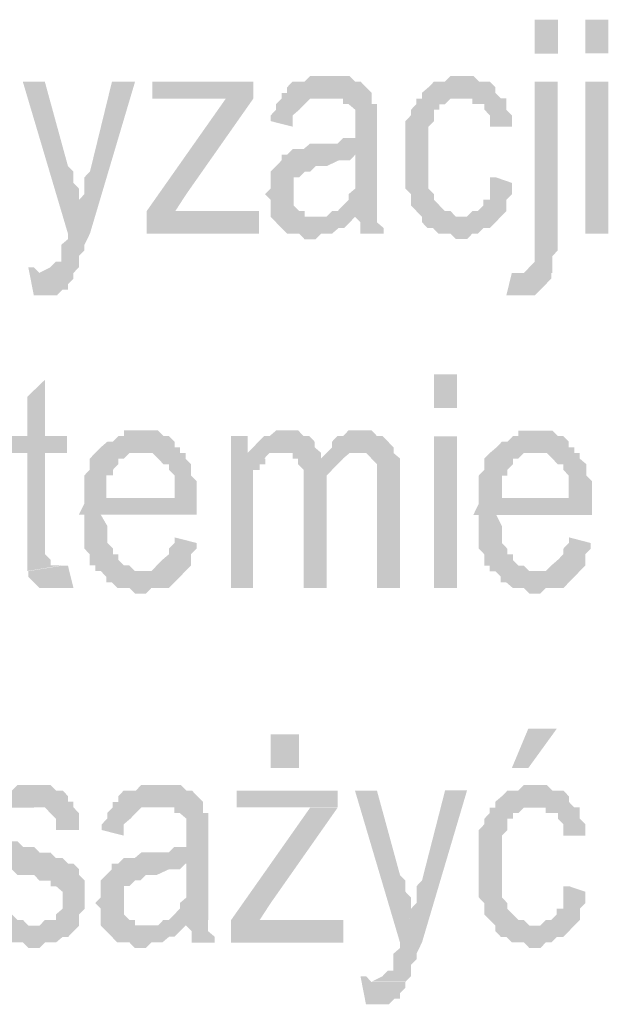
# Model space of a CAD drawing. Header units: millimetres. Extents: x -523 to 1404227, y -783705 to 1038705.
# Tile 240 of 256: x 422681 to 423124, y 244137 to 244878. Entities that reach past the tile are written whole.
import ezdxf

# ---------------------------------------------------------------- set-up
doc = ezdxf.new("R2010")
doc.units = ezdxf.units.MM
doc.linetypes.add('ACAD_ISO08W100', pattern=[36, 24, -3, 6, -3])
doc.layers.add('!!ELEKTRYKA', color=7, linetype='Continuous')

msp = doc.modelspace()

# ---------------------------------------------------------------- hatches: boundary and pattern name
at = {"layer": '!!ELEKTRYKA', "linetype": 'ACAD_ISO08W100'}
for points in [[(422699.77, 244830.88), (422683.22, 244830.88), (422717.15, 244716.58), (422725.43, 244737.77), (422725.43, 244737.77), (422725.43, 244741.99), (422725.43, 244750.43), (422721.29, 244754.74), (422721.29, 244758.96), (422721.29, 244763.18), (422717.15, 244767.4)], [(422767.64, 244830.93), (422750.26, 244830.93), (422733.71, 244763.23), (422733.71, 244763.23), (422729.57, 244759.01), (422729.57, 244754.79), (422729.57, 244750.49), (422729.57, 244746.27), (422725.43, 244742.04), (422725.43, 244737.82), (422717.15, 244716.64), (422717.15, 244712.42), (422712.19, 244708.2), (422712.19, 244699.76), (422712.19, 244699.76), (422712.19, 244695.45), (422708.05, 244695.45), (422703.91, 244691.23), (422703.91, 244691.23), (422703.91, 244691.23), (422695.64, 244687.01), (422721.29, 244687.01), (422725.43, 244691.23), (422725.43, 244695.45), (422725.43, 244699.76), (422729.57, 244703.98), (422729.57, 244708.2), (422733.71, 244716.64)], [(422856.6, 244830.89), (422780.51, 244830.89), (422780.51, 244818.24), (422818.56, 244818.24), (422818.56, 244818.24), (422822.69, 244818.24), (422826.83, 244818.24), (422830.96, 244818.24), (422835.93, 244818.24), (422856.6, 244818.24)], [(422911.68, 244835.15), (422911.68, 244835.15), (422907.55, 244835.15), (422903.42, 244835.15), (422899.28, 244835.15), (422895.15, 244830.94), (422891.02, 244830.94), (422886.06, 244830.94), (422881.93, 244826.64), (422881.93, 244826.64), (422881.93, 244822.42), (422877.8, 244822.42), (422877.8, 244818.21), (422873.66, 244813.99), (422873.66, 244809.69), (422869.53, 244805.48), (422869.53, 244801.26), (422886.06, 244797.05), (422886.06, 244801.26), (422886.06, 244805.48), (422891.02, 244809.69), (422891.02, 244809.69), (422895.15, 244813.99), (422895.15, 244813.99), (422899.28, 244818.21), (422899.28, 244818.21), (422907.55, 244818.21), (422911.68, 244818.21), (422945.57, 244818.21), (422945.57, 244822.42), (422941.44, 244826.64), (422937.3, 244830.94), (422933.17, 244830.94), (422933.17, 244830.94), (422929.04, 244835.15), (422924.91, 244835.15), (422919.95, 244835.15)], [(423013.09, 244835.13), (423013.09, 244835.13), (423008.96, 244835.13), (423004.83, 244835.13), (423000.7, 244830.92), (422996.57, 244830.92), (422992.44, 244830.92), (422988.31, 244826.7), (422983.36, 244822.49), (422983.36, 244818.2), (422979.23, 244818.2), (422979.23, 244813.98), (422975.1, 244809.77), (422975.1, 244805.56), (422975.1, 244805.56), (422970.97, 244801.27), (422970.97, 244792.84), (422970.97, 244788.63), (422970.97, 244784.34), (422970.97, 244780.12), (422970.97, 244775.91), (422970.97, 244771.7), (422970.97, 244763.19), (422970.97, 244758.98), (422970.97, 244754.69), (422970.97, 244750.47), (422975.1, 244746.26), (422975.1, 244742.05), (422975.1, 244737.76), (422979.23, 244733.54), (422979.23, 244733.54), (422983.36, 244729.33), (423013.09, 244729.33), (423013.09, 244729.33), (423008.96, 244729.33), (423004.83, 244733.54), (423000.7, 244733.54), (422996.57, 244737.76), (422992.44, 244742.05), (422992.44, 244742.05), (422992.44, 244742.05), (422992.44, 244746.26), (422988.31, 244750.47), (422988.31, 244754.69), (422988.31, 244758.98), (422988.31, 244763.19), (422988.31, 244767.4), (422988.31, 244775.91), (422988.31, 244780.12), (422988.31, 244784.34), (422988.31, 244788.63), (422988.31, 244792.84), (422988.31, 244797.05), (422992.44, 244801.27), (422992.44, 244805.56), (422992.44, 244809.77), (422996.57, 244809.77), (422996.57, 244813.98), (423000.7, 244813.98), (423004.83, 244818.2), (423008.96, 244818.2), (423013.09, 244818.2), (423042.82, 244818.2), (423038.69, 244822.49), (423038.69, 244826.7), (423038.69, 244826.7), (423034.56, 244830.92), (423030.43, 244830.92), (423026.3, 244830.92), (423022.17, 244835.13), (423017.22, 244835.13)], [(423085.56, 244830.91), (423068.22, 244830.91), (423068.22, 244712.39), (423068.22, 244708.09), (423068.22, 244699.68), (423068.22, 244695.47), (423064.1, 244691.17), (423064.1, 244691.17), (423064.1, 244691.17), (423059.97, 244686.96), (423055.84, 244686.96), (423081.43, 244686.96), (423081.43, 244691.17), (423081.43, 244695.47), (423081.43, 244699.68), (423085.56, 244703.88), (423085.56, 244712.39)], [(422856.6, 244818.22), (422835.92, 244818.22), (422776.37, 244733.53), (422776.37, 244716.57), (422797.88, 244733.53), (422806.15, 244746.27)], [(422945.58, 244818.23), (422911.7, 244818.23), (422915.83, 244818.23), (422919.96, 244818.23), (422924.09, 244818.23), (422924.09, 244814.02), (422928.22, 244814.02), (422933.18, 244809.8), (422933.18, 244805.51), (422933.18, 244801.29), (422933.18, 244797.08), (422933.18, 244788.56), (422933.18, 244788.56), (422928.22, 244788.56), (422924.09, 244788.56), (422919.96, 244784.35), (422915.83, 244784.35), (422911.7, 244784.35), (422903.43, 244784.35), (422903.43, 244784.35), (422899.3, 244784.35), (422894.34, 244780.13), (422890.21, 244780.13), (422886.08, 244780.13), (422881.94, 244775.92), (422877.81, 244775.92), (422933.18, 244775.92), (422933.18, 244767.41), (422933.18, 244763.19), (422933.18, 244758.98), (422933.18, 244754.76), (422933.18, 244750.46), (422928.22, 244746.25), (422928.22, 244742.03), (422924.09, 244737.82), (422924.09, 244737.82), (422919.96, 244733.52), (422915.83, 244733.52), (422911.7, 244729.31), (422907.56, 244729.31), (422903.43, 244729.31), (422933.18, 244729.31), (422933.18, 244729.31), (422949.71, 244733.52), (422949.71, 244733.52), (422949.71, 244737.82), (422949.71, 244742.03), (422949.71, 244746.25), (422949.71, 244750.46), (422949.71, 244758.98), (422949.71, 244763.19), (422949.71, 244792.86), (422949.71, 244792.86), (422949.71, 244801.29), (422949.71, 244805.51), (422949.71, 244809.8), (422949.71, 244814.02), (422945.58, 244814.02), (422945.58, 244814.02)], [(423042.78, 244818.29), (423013.06, 244818.29), (423017.19, 244818.29), (423021.32, 244818.29), (423021.32, 244814), (423025.45, 244814), (423030.4, 244814), (423030.4, 244809.79), (423034.53, 244805.58), (423034.53, 244801.37), (423034.53, 244797.08), (423051.04, 244797.08), (423051.04, 244797.08), (423051.04, 244805.58), (423046.91, 244809.79), (423046.91, 244814), (423046.91, 244818.29)], [(422877.79, 244775.88), (422877.79, 244771.66), (422873.66, 244767.36), (422869.52, 244763.15), (422869.52, 244763.15), (422869.52, 244758.93), (422869.52, 244754.72), (422869.52, 244750.42), (422865.39, 244746.2), (422865.39, 244746.2), (422869.52, 244741.99), (422869.52, 244737.77), (422869.52, 244733.56), (422869.52, 244729.26), (422873.66, 244725.04), (422877.79, 244720.83), (422877.79, 244720.83), (422881.92, 244716.61), (422886.88, 244716.61), (422891.01, 244716.61), (422895.14, 244712.31), (422899.28, 244712.31), (422899.28, 244712.31), (422903.41, 244712.31), (422907.54, 244716.61), (422911.68, 244716.61), (422915.81, 244716.61), (422920.77, 244720.83), (422924.9, 244720.83), (422929.03, 244725.04), (422933.17, 244729.26), (422903.41, 244729.26), (422899.28, 244729.26), (422895.14, 244729.26), (422895.14, 244733.56), (422891.01, 244733.56), (422891.01, 244733.56), (422886.88, 244737.77), (422886.88, 244741.99), (422886.88, 244746.2), (422886.88, 244750.42), (422886.88, 244754.72), (422886.88, 244758.93), (422886.88, 244758.93), (422891.01, 244758.93), (422895.14, 244763.15), (422895.14, 244763.15), (422899.28, 244763.15), (422903.41, 244767.36), (422907.54, 244767.36), (422907.54, 244767.36), (422911.68, 244767.36), (422920.77, 244771.66), (422924.9, 244771.66), (422929.03, 244771.66), (422929.03, 244771.66), (422933.17, 244775.88)], [(423038.72, 244759.02), (423034.59, 244759.02), (423034.59, 244750.52), (423034.59, 244746.31), (423034.59, 244742.09), (423029.63, 244742.09), (423029.63, 244737.8), (423029.63, 244737.8), (423025.5, 244733.59), (423021.38, 244733.59), (423017.25, 244729.38), (423013.12, 244729.38), (422983.39, 244729.38), (422983.39, 244729.38), (422983.39, 244725.17), (422987.52, 244720.87), (422991.65, 244720.87), (422995.78, 244716.66), (423000.73, 244716.66), (423004.86, 244716.66), (423008.99, 244712.45), (423013.12, 244712.45), (423017.25, 244712.45), (423021.38, 244716.66), (423025.5, 244716.66), (423025.5, 244716.66), (423029.63, 244720.87), (423034.59, 244720.87), (423038.72, 244725.17), (423042.85, 244729.38), (423042.85, 244729.38), (423046.98, 244733.59), (423046.98, 244737.8), (423046.98, 244742.09), (423051.1, 244746.31), (423051.1, 244750.52), (423051.1, 244754.73)], [(422860.74, 244733.53), (422814.42, 244733.53), (422814.42, 244733.53), (422810.28, 244733.53), (422806.15, 244733.53), (422802.01, 244733.53), (422797.88, 244733.53), (422776.37, 244716.57), (422860.74, 244716.57)], [(422949.54, 244733.51), (422933.01, 244729.3), (422933.01, 244729.3), (422937.15, 244725.09), (422937.15, 244720.87), (422937.15, 244716.58), (422954.49, 244716.58), (422954.49, 244716.58), (422954.49, 244720.87), (422949.54, 244725.09), (422949.54, 244729.3)], [(422687.36, 244691.19), (422691.49, 244670.09), (422691.49, 244670.09), (422695.63, 244670.09), (422699.77, 244670.09), (422703.91, 244670.09), (422708.87, 244670.09), (422713.01, 244674.31), (422713.01, 244674.31), (422717.15, 244674.31), (422717.15, 244678.53), (422721.29, 244682.75), (422721.29, 244682.75), (422721.29, 244686.97), (422695.63, 244686.97), (422695.63, 244686.97), (422691.49, 244691.19)], [(423051, 244687.04), (423046.87, 244670.12), (423051, 244670.12), (423055.13, 244670.12), (423059.25, 244670.12), (423064.21, 244670.12), (423068.33, 244670.12), (423072.46, 244674.33), (423072.46, 244674.33), (423076.59, 244678.54), (423076.59, 244678.54), (423080.72, 244682.83), (423080.72, 244687.04), (423055.13, 244687.04), (423055.13, 244687.04)], [(422699.9, 244606.65), (422686.66, 244593.9), (422686.66, 244564.27), (422674.25, 244564.27), (422674.25, 244551.61), (422686.66, 244551.61), (422686.66, 244483.82), (422686.66, 244483.82), (422686.66, 244475.38), (422686.66, 244471.16), (422686.66, 244466.93), (422686.66, 244462.71), (422712.32, 244466.93), (422708.18, 244466.93), (422704.04, 244466.93), (422704.04, 244471.16), (422704.04, 244471.16), (422699.9, 244475.38), (422699.9, 244483.82), (422699.9, 244551.61), (422716.46, 244551.61), (422716.46, 244564.27), (422699.9, 244564.27)], [(422771.64, 244568.47), (422767.51, 244568.47), (422763.37, 244568.47), (422759.23, 244568.47), (422759.23, 244564.25), (422755.1, 244564.25), (422750.96, 244560.03), (422746.82, 244560.03), (422741.86, 244555.81), (422737.72, 244551.51), (422771.64, 244551.51), (422771.64, 244551.51), (422775.78, 244551.51), (422780.74, 244551.51), (422784.88, 244547.29), (422789.02, 244543.07), (422793.16, 244543.07), (422793.16, 244538.85), (422793.16, 244538.85), (422797.29, 244534.63), (422797.29, 244530.41), (422797.29, 244526.11), (422797.29, 244517.67), (422746.82, 244517.67), (422729.45, 244517.67), (422729.45, 244513.45), (422725.31, 244505.01), (422729.45, 244505.01), (422729.45, 244496.49), (422729.45, 244492.27), (422729.45, 244488.05), (422729.45, 244483.83), (422729.45, 244479.61), (422733.58, 244475.31), (422733.58, 244471.09), (422733.58, 244466.87), (422737.72, 244466.87), (422737.72, 244462.65), (422771.64, 244462.65), (422771.64, 244462.65), (422767.51, 244462.65), (422763.37, 244466.87), (422759.23, 244466.87), (422755.1, 244471.09), (422755.1, 244475.31), (422755.1, 244475.31), (422750.96, 244475.31), (422750.96, 244479.61), (422746.82, 244483.83), (422746.82, 244488.05), (422746.82, 244492.27), (422746.82, 244496.49), (422741.86, 244505.01), (422813.84, 244505.01), (422813.84, 244509.23), (422813.84, 244513.45), (422813.84, 244517.67), (422813.84, 244521.89), (422813.84, 244526.11), (422813.84, 244530.41), (422809.7, 244534.63), (422809.7, 244538.85), (422809.7, 244543.07), (422805.57, 244547.29), (422805.57, 244551.51), (422801.43, 244551.51), (422801.43, 244555.81), (422797.29, 244555.81), (422797.29, 244560.03), (422793.16, 244564.25), (422789.02, 244564.25), (422784.88, 244568.47), (422780.74, 244568.47), (422775.78, 244568.47)], [(422852.26, 244564.18), (422839.86, 244564.18), (422839.86, 244449.93), (422856.39, 244449.93), (422856.39, 244509.2), (422856.39, 244513.42), (422856.39, 244517.63), (422856.39, 244526.07), (422856.39, 244530.37), (422856.39, 244534.58), (422856.39, 244538.8), (422861.35, 244538.8), (422861.35, 244543.01), (422865.49, 244543.01), (422865.49, 244547.23), (422852.26, 244551.53)], [(422882.04, 244568.46), (422877.9, 244568.46), (422873.77, 244568.46), (422868.81, 244564.24), (422864.68, 244564.24), (422864.68, 244564.24), (422860.54, 244560.03), (422856.41, 244555.81), (422856.41, 244555.81), (422852.28, 244551.51), (422864.68, 244547.3), (422868.81, 244551.51), (422873.77, 244551.51), (422877.9, 244551.51), (422907.66, 244551.51), (422902.7, 244555.81), (422902.7, 244560.03), (422898.57, 244564.24), (422898.57, 244564.24), (422894.44, 244564.24), (422890.3, 244568.46), (422886.17, 244568.46)], [(422937.24, 244568.46), (422933.11, 244568.46), (422928.15, 244568.46), (422924.02, 244564.24), (422919.89, 244564.24), (422919.89, 244564.24), (422915.75, 244560.03), (422915.75, 244555.73), (422911.62, 244551.52), (422937.24, 244551.52), (422937.24, 244551.52), (422941.37, 244551.52), (422945.5, 244547.31), (422945.5, 244547.31), (422949.63, 244543.09), (422949.63, 244538.8), (422949.63, 244538.8), (422949.63, 244534.58), (422949.63, 244530.37), (422949.63, 244521.86), (422949.63, 244449.89), (422966.98, 244449.89), (422966.98, 244530.37), (422966.98, 244530.37), (422966.98, 244534.58), (422966.98, 244538.8), (422966.98, 244547.31), (422966.98, 244547.31), (422962.02, 244551.52), (422962.02, 244555.73), (422957.89, 244560.03), (422957.89, 244560.03), (422953.76, 244564.24), (422949.63, 244564.24), (422945.5, 244568.46), (422941.37, 244568.46)], [(423068.26, 244568.39), (423064.14, 244568.39), (423060.01, 244568.39), (423055.88, 244568.39), (423055.88, 244564.18), (423051.75, 244564.18), (423047.62, 244559.97), (423043.5, 244559.97), (423039.37, 244555.68), (423034.41, 244551.47), (423068.26, 244551.47), (423068.26, 244551.47), (423073.22, 244551.47), (423077.34, 244551.47), (423081.47, 244547.26), (423085.6, 244543.05), (423089.73, 244543.05), (423089.73, 244538.75), (423089.73, 244538.75), (423093.86, 244534.54), (423093.86, 244530.33), (423093.86, 244526.04), (423093.86, 244517.62), (423043.5, 244517.62), (423026.16, 244517.62), (423026.16, 244513.41), (423022.03, 244504.91), (423026.16, 244504.91), (423026.16, 244496.49), (423026.16, 244492.19), (423026.16, 244487.98), (423026.16, 244483.77), (423026.16, 244479.48), (423030.29, 244475.27), (423030.29, 244471.06), (423030.29, 244466.85), (423034.41, 244466.85), (423034.41, 244462.55), (423068.26, 244462.55), (423068.26, 244462.55), (423064.14, 244462.55), (423060.01, 244466.85), (423055.88, 244466.85), (423051.75, 244471.06), (423051.75, 244475.27), (423051.75, 244475.27), (423047.62, 244475.27), (423047.62, 244479.48), (423043.5, 244483.77), (423043.5, 244487.98), (423043.5, 244492.19), (423043.5, 244496.49), (423039.37, 244504.91), (423111.19, 244504.91), (423111.19, 244509.12), (423111.19, 244513.41), (423111.19, 244517.62), (423111.19, 244521.83), (423111.19, 244526.04), (423111.19, 244530.33), (423107.07, 244534.54), (423107.07, 244538.75), (423107.07, 244543.05), (423102.11, 244547.26), (423102.11, 244551.47), (423097.98, 244551.47), (423097.98, 244555.68), (423093.86, 244555.68), (423093.86, 244559.97), (423089.73, 244564.18), (423085.6, 244564.18), (423081.47, 244568.39), (423077.34, 244568.39), (423073.22, 244568.39)], [(422737.72, 244551.53), (422737.72, 244551.53), (422733.59, 244547.31), (422733.59, 244543.09), (422733.59, 244538.88), (422729.45, 244534.66), (422729.45, 244530.35), (422729.45, 244526.13), (422729.45, 244521.91), (422729.45, 244517.69), (422746, 244517.69), (422746, 244521.91), (422746, 244530.35), (422746, 244534.66), (422750.96, 244534.66), (422750.96, 244538.88), (422755.1, 244543.09), (422755.1, 244547.31), (422759.23, 244547.31), (422763.37, 244551.53), (422767.51, 244551.53), (422771.65, 244551.53)], [(422907.56, 244551.54), (422877.81, 244551.54), (422881.94, 244551.54), (422886.08, 244551.54), (422886.08, 244547.32), (422890.21, 244547.32), (422890.21, 244543.02), (422894.34, 244538.81), (422894.34, 244534.59), (422894.34, 244530.38), (422894.34, 244526.16), (422894.34, 244449.88), (422911.7, 244449.88), (422911.7, 244517.65), (422911.7, 244517.65), (422911.7, 244521.87), (422911.7, 244530.38), (422911.7, 244534.59), (422915.83, 244538.81), (422915.83, 244538.81), (422919.96, 244543.02), (422919.96, 244543.02), (422924.09, 244547.32), (422907.56, 244547.32), (422907.56, 244547.32)], [(422911.61, 244551.5), (422907.48, 244547.28), (422924.01, 244547.28), (422928.97, 244551.5), (422928.97, 244551.5), (422937.23, 244551.5)], [(423034.43, 244551.49), (423034.43, 244551.49), (423030.3, 244547.28), (423030.3, 244543.07), (423030.3, 244538.78), (423026.17, 244534.57), (423026.17, 244530.35), (423026.17, 244526.06), (423026.17, 244521.85), (423026.17, 244517.64), (423043.51, 244517.64), (423043.51, 244521.85), (423043.51, 244530.35), (423043.51, 244534.57), (423047.64, 244534.57), (423047.64, 244538.78), (423051.76, 244543.07), (423051.76, 244547.28), (423055.89, 244547.28), (423060.02, 244551.49), (423064.15, 244551.49), (423068.27, 244551.49)], [(422797.3, 244488.04), (422797.3, 244483.82), (422793.16, 244479.6), (422793.16, 244475.38), (422788.2, 244471.17), (422784.06, 244466.95), (422784.06, 244466.95), (422779.92, 244462.64), (422775.79, 244462.64), (422771.65, 244462.64), (422737.73, 244462.64), (422741.87, 244462.64), (422746, 244458.42), (422746, 244454.21), (422750.14, 244454.21), (422754.28, 244449.99), (422759.24, 244449.99), (422763.38, 244449.99), (422767.51, 244445.77), (422771.65, 244445.77), (422775.79, 244445.77), (422779.92, 244449.99), (422784.06, 244449.99), (422788.2, 244449.99), (422793.16, 244449.99), (422797.3, 244454.21), (422801.43, 244458.42), (422801.43, 244458.42), (422801.43, 244458.42), (422805.57, 244462.64), (422809.71, 244466.95), (422809.71, 244471.17), (422809.71, 244475.38), (422813.84, 244479.6), (422813.84, 244483.82)], [(423093.89, 244488.05), (423093.89, 244483.76), (423089.76, 244479.55), (423089.76, 244475.34), (423085.63, 244471.13), (423080.68, 244466.83), (423080.68, 244466.83), (423076.55, 244462.62), (423072.43, 244462.62), (423068.3, 244462.62), (423034.45, 244462.62), (423038.58, 244462.62), (423042.71, 244458.41), (423042.71, 244454.12), (423046.83, 244454.12), (423051.79, 244449.91), (423055.92, 244449.91), (423060.04, 244449.91), (423064.17, 244445.7), (423068.3, 244445.7), (423072.43, 244445.7), (423076.55, 244449.91), (423080.68, 244449.91), (423085.63, 244449.91), (423089.76, 244449.91), (423093.89, 244454.12), (423098.02, 244458.41), (423098.02, 244458.41), (423098.02, 244458.41), (423102.14, 244462.62), (423106.27, 244466.83), (423106.27, 244471.13), (423106.27, 244475.34), (423110.4, 244479.55), (423110.4, 244483.76)], [(422717.15, 244466.82), (422717.15, 244466.82), (422713.01, 244466.82), (422687.36, 244462.6), (422687.36, 244462.6), (422687.36, 244458.38), (422691.49, 244454.16), (422695.63, 244449.94), (422695.63, 244449.94), (422699.77, 244449.94), (422703.91, 244449.94), (422708.87, 244449.94), (422713.01, 244449.94), (422717.15, 244449.94), (422721.29, 244449.94)], [(422687.49, 244301.73), (422687.49, 244301.73), (422683.35, 244301.73), (422679.21, 244301.73), (422675.07, 244297.51), (422670.1, 244297.51), (422665.96, 244293.29), (422661.82, 244293.29), (422661.82, 244293.29), (422657.68, 244289.07), (422657.68, 244284.76), (422657.68, 244280.54), (422653.54, 244276.32), (422653.54, 244272.1), (422653.54, 244267.87), (422653.54, 244263.65), (422653.54, 244259.43), (422653.54, 244255.13), (422657.68, 244250.9), (422657.68, 244250.9), (422661.82, 244246.68), (422661.82, 244246.68), (422665.96, 244242.46), (422665.96, 244242.46), (422670.1, 244242.46), (422670.1, 244238.24), (422675.07, 244238.24), (422679.21, 244234.02), (422687.49, 244234.02), (422691.62, 244234.02), (422695.76, 244229.79), (422704.04, 244229.79), (422704.04, 244225.57), (422708.18, 244225.57), (422713.15, 244221.27), (422713.15, 244221.27), (422713.15, 244217.05), (422713.15, 244212.82), (422713.15, 244208.6), (422708.18, 244204.38), (422708.18, 244200.16), (422704.04, 244200.16), (422699.9, 244200.16), (422695.76, 244195.94), (422691.62, 244195.94), (422657.68, 244195.94), (422661.82, 244191.63), (422665.96, 244187.41), (422665.96, 244187.41), (422670.1, 244183.19), (422675.07, 244183.19), (422679.21, 244183.19), (422683.35, 244183.19), (422687.49, 244178.97), (422691.62, 244178.97), (422691.62, 244178.97), (422695.76, 244178.97), (422699.9, 244183.19), (422704.04, 244183.19), (422708.18, 244183.19), (422713.15, 244187.41), (422717.29, 244187.41), (422721.43, 244191.63), (422721.43, 244191.63), (422725.57, 244195.94), (422725.57, 244200.16), (422725.57, 244204.38), (422729.7, 244208.6), (422729.7, 244212.82), (422729.7, 244217.05), (422729.7, 244221.27), (422729.7, 244225.57), (422729.7, 244229.79), (422725.57, 244234.02), (422725.57, 244234.02), (422725.57, 244238.24), (422721.43, 244242.46), (422717.29, 244242.46), (422717.29, 244242.46), (422713.15, 244246.68), (422713.15, 244246.68), (422708.18, 244246.68), (422704.04, 244250.9), (422695.76, 244250.9), (422691.62, 244255.13), (422691.62, 244255.13), (422683.35, 244255.13), (422679.21, 244259.43), (422675.07, 244259.43), (422675.07, 244259.43), (422670.1, 244263.65), (422670.1, 244267.87), (422670.1, 244272.1), (422670.1, 244276.32), (422670.1, 244276.32), (422675.07, 244280.54), (422675.07, 244284.76), (422679.21, 244284.76), (422683.35, 244284.76), (422691.62, 244284.76), (422721.43, 244289.07), (422717.29, 244289.07), (422717.29, 244293.29), (422713.15, 244297.51), (422708.18, 244297.51), (422708.18, 244297.51), (422704.04, 244301.73), (422699.9, 244301.73), (422695.76, 244301.73)], [(422784.75, 244301.74), (422784.75, 244301.74), (422780.62, 244301.74), (422776.48, 244301.74), (422772.34, 244301.74), (422768.21, 244297.52), (422764.07, 244297.52), (422759.11, 244297.52), (422754.97, 244293.22), (422754.97, 244293.22), (422754.97, 244289), (422750.83, 244289), (422750.83, 244284.78), (422746.7, 244280.56), (422746.7, 244276.34), (422742.56, 244272.12), (422742.56, 244267.82), (422759.11, 244263.6), (422759.11, 244267.82), (422759.11, 244272.12), (422764.07, 244276.34), (422764.07, 244276.34), (422768.21, 244280.56), (422768.21, 244280.56), (422772.34, 244284.78), (422772.34, 244284.78), (422780.62, 244284.78), (422784.75, 244284.78), (422818.67, 244284.78), (422818.67, 244289), (422814.53, 244293.22), (422810.4, 244297.52), (422806.26, 244297.52), (422806.26, 244297.52), (422802.13, 244301.74), (422797.99, 244301.74), (422793.03, 244301.74)], [(422920.05, 244297.52), (422844, 244297.52), (422844, 244284.79), (422882.02, 244284.79), (422882.02, 244284.79), (422886.16, 244284.79), (422890.29, 244284.79), (422894.42, 244284.79), (422899.38, 244284.79), (422920.05, 244284.79)], [(422949.54, 244297.49), (422933.01, 244297.49), (422966.89, 244183.15), (422975.15, 244204.38), (422975.15, 244204.38), (422975.15, 244208.6), (422975.15, 244217.02), (422971.02, 244221.32), (422971.02, 244225.53), (422971.02, 244229.75), (422966.89, 244233.96)], [(423017.3, 244297.57), (423000.78, 244297.57), (422983.43, 244229.84), (422983.43, 244229.84), (422979.3, 244225.54), (422979.3, 244221.33), (422979.3, 244217.12), (422979.3, 244212.91), (422975.17, 244208.61), (422975.17, 244204.4), (422966.91, 244183.25), (422966.91, 244179.04), (422961.96, 244174.74), (422961.96, 244166.32), (422961.96, 244166.32), (422961.96, 244162.1), (422957.83, 244162.1), (422953.7, 244157.81), (422953.7, 244157.81), (422953.7, 244157.81), (422945.44, 244153.6), (422971.04, 244153.6), (422975.17, 244157.81), (422975.17, 244162.1), (422975.17, 244166.32), (422979.3, 244170.53), (422979.3, 244174.74), (422983.43, 244183.25)], [(423068.27, 244301.76), (423068.27, 244301.76), (423064.15, 244301.76), (423060.02, 244301.76), (423055.89, 244297.47), (423051.76, 244297.47), (423047.64, 244297.47), (423043.51, 244293.26), (423038.55, 244289.05), (423038.55, 244284.75), (423034.43, 244284.75), (423034.43, 244280.54), (423030.3, 244276.33), (423030.3, 244272.12), (423030.3, 244272.12), (423026.17, 244267.83), (423026.17, 244259.41), (423026.17, 244255.12), (423026.17, 244250.91), (423026.17, 244246.7), (423026.17, 244242.49), (423026.17, 244238.19), (423026.17, 244229.77), (423026.17, 244225.48), (423026.17, 244221.27), (423026.17, 244217.06), (423030.3, 244212.85), (423030.3, 244208.56), (423030.3, 244204.35), (423034.43, 244200.14), (423034.43, 244200.14), (423038.55, 244195.93), (423068.27, 244195.93), (423068.27, 244195.93), (423064.15, 244195.93), (423060.02, 244200.14), (423055.89, 244200.14), (423051.76, 244204.35), (423047.64, 244208.56), (423047.64, 244208.56), (423047.64, 244208.56), (423047.64, 244212.85), (423043.51, 244217.06), (423043.51, 244221.27), (423043.51, 244225.48), (423043.51, 244229.77), (423043.51, 244233.98), (423043.51, 244242.49), (423043.51, 244246.7), (423043.51, 244250.91), (423043.51, 244255.12), (423043.51, 244259.41), (423043.51, 244263.62), (423047.64, 244267.83), (423047.64, 244272.12), (423047.64, 244276.33), (423051.76, 244276.33), (423051.76, 244280.54), (423055.89, 244280.54), (423060.02, 244284.75), (423064.15, 244284.75), (423068.27, 244284.75), (423097.99, 244284.75), (423093.87, 244289.05), (423093.87, 244293.26), (423093.87, 244293.26), (423089.74, 244297.47), (423085.61, 244297.47), (423081.48, 244297.47), (423077.36, 244301.76), (423072.4, 244301.76)], [(422721.29, 244289.08), (422691.5, 244284.86), (422691.5, 244284.86), (422695.63, 244284.86), (422699.77, 244284.86), (422703.91, 244280.56), (422703.91, 244280.56), (422708.05, 244276.34), (422708.05, 244272.12), (422708.05, 244267.9), (422725.43, 244267.9), (422725.43, 244272.12), (422725.43, 244276.34), (422725.43, 244280.56), (422721.29, 244284.86)], [(422818.67, 244284.84), (422784.76, 244284.84), (422788.89, 244284.84), (422793.03, 244284.84), (422797.17, 244284.84), (422797.17, 244280.54), (422801.3, 244280.54), (422806.27, 244276.32), (422806.27, 244272.1), (422806.27, 244267.88), (422806.27, 244263.66), (422806.27, 244255.14), (422806.27, 244255.14), (422801.3, 244255.14), (422797.17, 244255.14), (422793.03, 244250.93), (422788.89, 244250.93), (422784.76, 244250.93), (422776.49, 244250.93), (422776.49, 244250.93), (422772.35, 244250.93), (422767.39, 244246.71), (422763.25, 244246.71), (422759.11, 244246.71), (422754.98, 244242.49), (422750.84, 244242.49), (422806.27, 244242.49), (422806.27, 244234.05), (422806.27, 244229.75), (422806.27, 244225.53), (422806.27, 244221.31), (422806.27, 244217.09), (422801.3, 244212.87), (422801.3, 244208.57), (422797.17, 244204.35), (422797.17, 244204.35), (422793.03, 244200.13), (422788.89, 244200.13), (422784.76, 244195.91), (422780.62, 244195.91), (422776.49, 244195.91), (422806.27, 244195.91), (422806.27, 244195.91), (422822.81, 244200.13), (422822.81, 244200.13), (422822.81, 244204.35), (422822.81, 244208.57), (422822.81, 244212.87), (422822.81, 244217.09), (422822.81, 244225.53), (422822.81, 244229.75), (422822.81, 244259.45), (422822.81, 244259.45), (422822.81, 244267.88), (422822.81, 244272.1), (422822.81, 244276.32), (422822.81, 244280.54), (422818.67, 244280.54), (422818.67, 244280.54)], [(422920.05, 244284.76), (422899.38, 244284.76), (422839.86, 244200.1), (422839.86, 244183.16), (422861.35, 244200.1), (422869.62, 244212.83)], [(423097.98, 244284.85), (423068.26, 244284.85), (423072.39, 244284.85), (423076.52, 244284.85), (423076.52, 244280.56), (423080.64, 244280.56), (423085.6, 244280.56), (423085.6, 244276.35), (423089.72, 244272.14), (423089.72, 244267.93), (423089.72, 244263.64), (423106.23, 244263.64), (423106.23, 244263.64), (423106.23, 244272.14), (423102.1, 244276.35), (423102.1, 244280.56), (423102.1, 244284.85)], [(422750.14, 244242.58), (422750.14, 244238.28), (422746, 244234.06), (422741.87, 244229.84), (422741.87, 244229.84), (422741.87, 244225.62), (422741.87, 244221.4), (422741.87, 244217.18), (422737.73, 244212.88), (422737.73, 244212.88), (422741.87, 244208.66), (422741.87, 244204.44), (422741.87, 244200.22), (422741.87, 244196), (422746, 244191.7), (422750.14, 244187.48), (422750.14, 244187.48), (422754.28, 244183.26), (422759.24, 244183.26), (422763.38, 244183.26), (422767.51, 244179.04), (422771.65, 244179.04), (422771.65, 244179.04), (422775.79, 244179.04), (422779.92, 244183.26), (422784.06, 244183.26), (422788.2, 244183.26), (422793.16, 244187.48), (422797.3, 244187.48), (422801.43, 244191.7), (422805.57, 244196), (422775.79, 244196), (422771.65, 244196), (422767.51, 244196), (422767.51, 244200.22), (422763.38, 244200.22), (422763.38, 244200.22), (422759.24, 244204.44), (422759.24, 244208.66), (422759.24, 244212.88), (422759.24, 244217.18), (422759.24, 244221.4), (422759.24, 244225.62), (422759.24, 244225.62), (422763.38, 244225.62), (422767.51, 244229.84), (422767.51, 244229.84), (422771.65, 244229.84), (422775.79, 244234.06), (422779.92, 244234.06), (422779.92, 244234.06), (422784.06, 244234.06), (422793.16, 244238.28), (422797.3, 244238.28), (422801.43, 244238.28), (422801.43, 244238.28), (422805.57, 244242.58)], [(423093.9, 244225.57), (423089.77, 244225.57), (423089.77, 244217.07), (423089.77, 244212.86), (423089.77, 244208.65), (423084.82, 244208.65), (423084.82, 244204.36), (423084.82, 244204.36), (423080.69, 244200.15), (423076.56, 244200.15), (423072.44, 244195.94), (423068.31, 244195.94), (423038.59, 244195.94), (423038.59, 244195.94), (423038.59, 244191.73), (423042.72, 244187.43), (423046.85, 244187.43), (423050.97, 244183.22), (423055.93, 244183.22), (423060.05, 244183.22), (423064.18, 244179.01), (423068.31, 244179.01), (423072.44, 244179.01), (423076.56, 244183.22), (423080.69, 244183.22), (423080.69, 244183.22), (423084.82, 244187.43), (423089.77, 244187.43), (423093.9, 244191.73), (423098.03, 244195.94), (423098.03, 244195.94), (423102.15, 244200.15), (423102.15, 244204.36), (423102.15, 244208.65), (423106.28, 244212.86), (423106.28, 244217.07), (423106.28, 244221.36)], [(422665.96, 244221.32), (422649.4, 244217.01), (422649.4, 244212.79), (422653.54, 244208.57), (422653.54, 244204.35), (422653.54, 244200.12), (422657.68, 244195.9), (422657.68, 244195.9), (422691.62, 244195.9), (422691.62, 244195.9), (422687.49, 244195.9), (422683.35, 244200.12), (422679.21, 244200.12), (422675.07, 244204.35), (422675.07, 244204.35), (422670.93, 244208.57), (422670.93, 244212.79), (422665.96, 244217.01)], [(422822.58, 244200.11), (422806.05, 244195.89), (422806.05, 244195.89), (422810.18, 244191.68), (422810.18, 244187.46), (422810.18, 244183.16), (422827.54, 244183.16), (422827.54, 244183.16), (422827.54, 244187.46), (422822.58, 244191.68), (422822.58, 244195.89)], [(422924.18, 244200.1), (422877.89, 244200.1), (422877.89, 244200.1), (422873.75, 244200.1), (422869.62, 244200.1), (422865.49, 244200.1), (422861.35, 244200.1), (422839.86, 244183.16), (422924.18, 244183.16)], [(422937.16, 244157.82), (422941.29, 244136.68), (422941.29, 244136.68), (422945.42, 244136.68), (422949.55, 244136.68), (422954.5, 244136.68), (422958.63, 244136.68), (422962.76, 244140.89), (422962.76, 244140.89), (422966.89, 244140.89), (422966.89, 244145.1), (422971.02, 244149.32), (422971.02, 244149.32), (422971.02, 244153.53), (422945.42, 244153.53), (422945.42, 244153.53), (422941.29, 244157.82)]]:
    msp.add_hatch(color=7, dxfattribs=at).paths.add_polyline_path(points)

# ---------------------------------------------------------------- linework, layer by layer
at = {"layer": '!!ELEKTRYKA', "color": 7, "linetype": 'ACAD_ISO08W100', "lineweight": -3}
for points in [[(423085.6, 244877.49), (423068.26, 244877.49), (423085.6, 244852.07), (423068.26, 244852.07)], [(423123.54, 244877.55), (423106.22, 244877.55), (423123.54, 244852.14), (423106.22, 244852.14)], [(423123.54, 244830.93), (423106.22, 244830.93), (423123.54, 244716.66), (423106.22, 244716.66)], [(423009.7, 244610.72), (422992.36, 244610.72), (423009.7, 244585.37), (422992.36, 244585.37)], [(423009.7, 244564.15), (422992.36, 244564.15), (423009.7, 244449.86), (422992.36, 244449.86)], [(423084.85, 244344.11), (423063.39, 244344.11), (423063.39, 244314.47), (423051.01, 244314.47)], [(422891.02, 244339.82), (422869.53, 244339.82), (422891.02, 244314.45), (422869.53, 244314.45)]]:
    msp.add_solid(points, dxfattribs=at)

doc.saveas('drawing.dxf')
